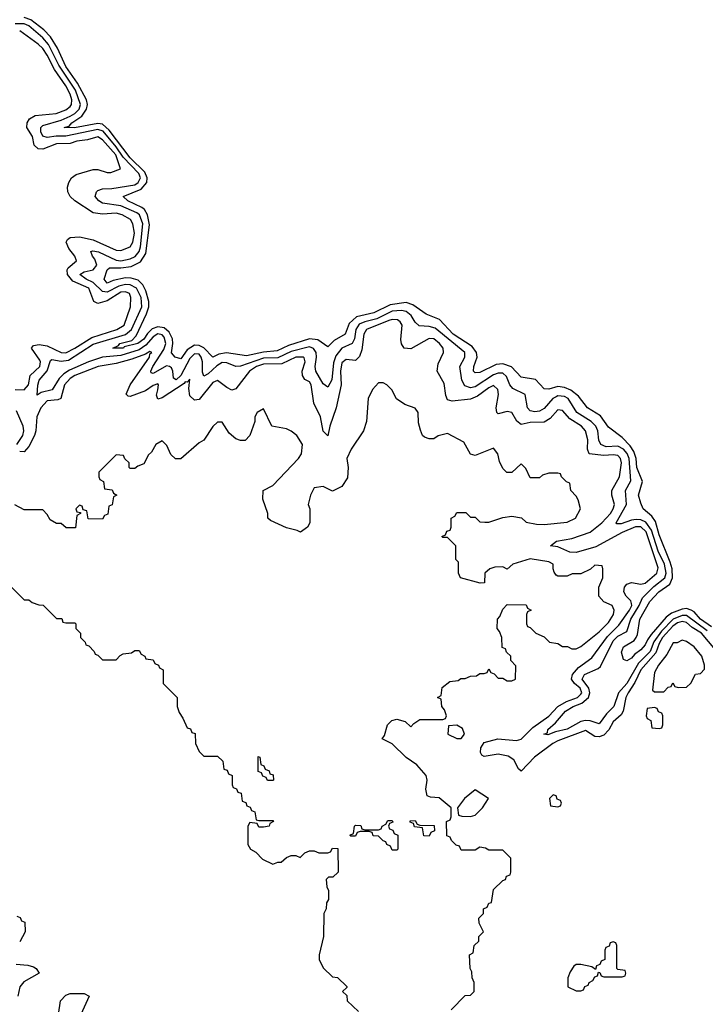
# Model space of a CAD drawing. Header units: inches. Extents: x 2710751 to 2829008, y 857003 to 965602.
# Tile 50 of 256: x 2734250 to 2737231, y 904055 to 908339. Entities that reach past the tile are written whole.
import ezdxf

# ---------------------------------------------------------------- set-up
doc = ezdxf.new("R2010")
doc.units = ezdxf.units.IN
doc.header["$MEASUREMENT"] = 0
doc.layers.add('C7930', color=7, linetype='Continuous')

msp = doc.modelspace()

# ---------------------------------------------------------------- linework, layer by layer
at = {"layer": 'C7930', "color": 2}
for points, elevation in [([(2737257.6, 905697.6), (2737209.8, 905730), (2737182.2, 905762.2), (2737169.9, 905769.9), (2737150, 905776.1), (2737130, 905774), (2737084.2, 905755.8), (2737061, 905739), (2736996, 905664), (2736979, 905641), (2736970, 905619.3), (2736950, 905597), (2736922.9, 905577.1), (2736910, 905560.9), (2736890, 905549.2), (2736875.3, 905555.3), (2736867.2, 905587.2), (2736875.1, 905610), (2736922, 905638), (2736929.8, 905650.2), (2736935.8, 905664.2), (2736946, 905730), (2736990, 905806.7), (2737028.6, 905850), (2737076.8, 905883.2), (2737088.2, 905910), (2737086.8, 905950), (2737078.9, 905978.9), (2737030, 906098), (2737015.2, 906155.2), (2736998.4, 906178.4), (2736961.2, 906210), (2736950, 906235.3), (2736940.5, 906270), (2736958.3, 906330), (2736933.5, 906390), (2736929.8, 906430), (2736920.4, 906460.4), (2736904.5, 906484.5), (2736870, 906520.7), (2736810, 906565.1), (2736774.8, 906614.8), (2736719.5, 906650), (2736680.1, 906700.1), (2736646.3, 906726.3), (2736618.5, 906738.5), (2736590, 906742.7), (2736550, 906731.8), (2736530, 906732.7), (2736492.6, 906772.6), (2736430, 906783.7), (2736388.1, 906828.1), (2736350, 906842), (2736321.8, 906838.2), (2736250, 906802.9), (2736230, 906802.7), (2736223.7, 906810), (2736225.1, 906830), (2736238.9, 906870), (2736236.3, 906890), (2736217.2, 906917.2), (2736135.1, 906970), (2736074.9, 907034.9), (2736017.7, 907057.7), (2735958.7, 907098.7), (2735930, 907107.7), (2735861.5, 907098.5), (2735790, 907063.1), (2735713.9, 907046.1), (2735683.1, 907016.9), (2735664.9, 906970), (2735617.7, 906942.3), (2735590, 906916), (2735545.6, 906945.6), (2735510, 906949.8), (2735419.2, 906920.8), (2735370, 906898), (2735310, 906892.1), (2735236.3, 906876.3), (2735149.8, 906889.8), (2735116.5, 906883.5), (2735090, 906869.7), (2735050.8, 906910.8), (2735030, 906921.4), (2735010, 906922), (2734978, 906902), (2734950, 906863.6), (2734926.6, 906870), (2734909.8, 906889.8), (2734916.4, 906930), (2734914.5, 906950), (2734899.7, 906979.7), (2734877.9, 906997.9), (2734850, 907002.5), (2734826.1, 906993.9), (2734806, 906974), (2734790, 906948.9), (2734764, 906930), (2734704.5, 906915.5), (2734701, 906910), (2734655.3, 906910), (2734678.9, 906921.1), (2734685.2, 906930), (2734736.9, 906943.1), (2734756.5, 906963.5), (2734801.1, 907058.9), (2734811, 907090), (2734811.8, 907111.8), (2734798.9, 907158.9), (2734785.2, 907185.2), (2734765.2, 907205.2), (2734734.5, 907214.5), (2734710, 907215.1), (2734656.4, 907203.6), (2734630, 907192.7), (2734617, 907210), (2734630, 907250.8), (2734640.7, 907259.3), (2734690, 907258.8), (2734734.9, 907265.1), (2734774.7, 907285.3), (2734798, 907322), (2734813.9, 907446.1), (2734805.5, 907490), (2734792.3, 907512.3), (2734781, 907521), (2734719.5, 907550), (2734699.3, 907570), (2734778.1, 907601.9), (2734802.8, 907630), (2734804.2, 907650), (2734794.7, 907674.7), (2734730, 907737.8), (2734638.6, 907858.6), (2734610, 907884.2), (2734590, 907887.6), (2734487.9, 907867.9), (2734444, 907870), (2734464.7, 907875.3), (2734477, 907890), (2734520.6, 907919.4), (2734540.8, 907950), (2734544.6, 907970), (2734540.3, 907990), (2734501.9, 908061.9), (2734450, 908135.4), (2734414.4, 908214.4), (2734383.5, 908263.5), (2734354.9, 908294.9), (2734298.1, 908338.1), (2734270, 908347.9)], 2), ([(2737239.3, 905679.3), (2737150, 905745.9), (2737130, 905746.4), (2737091.3, 905730), (2737041.3, 905678.7), (2737007.9, 905632.1), (2736990.9, 905589.1), (2736940.5, 905539.5), (2736890, 905451.1), (2736853.8, 905410), (2736833.1, 905350), (2736801.8, 905318.1), (2736770, 905275.6), (2736730, 905288.7), (2736710, 905289.8), (2736690, 905285.3), (2736630, 905251.2), (2736579.9, 905240.1), (2736547, 905227), (2736529.3, 905229.3), (2736544.7, 905235.3), (2736547, 905250), (2736580.1, 905279.9), (2736623, 905330), (2736656.2, 905350), (2736694.5, 905365.5), (2736722.8, 905390), (2736729, 905410), (2736724.4, 905430), (2736696.3, 905470), (2736705.6, 905490), (2736764.6, 905515.4), (2736775.6, 905524.4), (2736830, 905636), (2736850, 905656.5), (2736890, 905677.1), (2736906.6, 905730), (2736943.7, 905790), (2736957.3, 905822.7), (2737007.8, 905872.2), (2737055.7, 905910), (2737060.6, 905930), (2737053.1, 905970), (2737026.8, 906026.8), (2736997.3, 906117.3), (2736972.8, 906152.8), (2736950, 906162.7), (2736930, 906164.5), (2736910, 906161.8), (2736865.4, 906145.4), (2736845.8, 906145.8), (2736843.7, 906150), (2736888.5, 906230), (2736883.5, 906290), (2736907.5, 906332.5), (2736899.5, 906430), (2736891.8, 906451.8), (2736875.8, 906470), (2736850, 906482.5), (2736800.6, 906480.6), (2736776.2, 906490), (2736768.7, 906508.7), (2736764.4, 906550), (2736755.4, 906570), (2736735.1, 906590), (2736672.6, 906630), (2736634.8, 906690), (2736618.6, 906698.6), (2736590, 906701.8), (2736581.9, 906698.1), (2736567.4, 906690), (2736530, 906646.6), (2736510, 906634.8), (2736490, 906632.3), (2736470, 906637.4), (2736457.4, 906650), (2736447.8, 906707.8), (2736393.5, 906733.5), (2736381, 906750), (2736366.9, 906786.9), (2736350, 906801), (2736330, 906800.8), (2736310, 906793.5), (2736230, 906741.2), (2736210, 906737.6), (2736185.6, 906745.6), (2736172.4, 906770), (2736164, 906830), (2736185.1, 906870), (2736185.4, 906890), (2736056.5, 906996.5), (2736030, 907003.5), (2735986.4, 907006.4), (2735970, 907022), (2735951.8, 907051.8), (2735930, 907068.6), (2735910, 907073.7), (2735870, 907069.8), (2735802.6, 907037.4), (2735750, 907024.5), (2735726.5, 907013.5), (2735712, 906990), (2735706.2, 906950), (2735695.6, 906930), (2735650, 906909.8), (2735623.9, 906876.1), (2735614.1, 906845.9), (2735607.8, 906772.2), (2735590, 906739.3), (2735570, 906754), (2735537.6, 906810), (2735534, 906830), (2735540.7, 906870), (2735538.8, 906890), (2735528, 906908), (2735510, 906914.6), (2735430, 906894.5), (2735372.7, 906867.3), (2735310, 906865.9), (2735210, 906831.6), (2735190, 906829.7), (2735150, 906846.2), (2735130, 906847.7), (2735106.8, 906833.2), (2735070, 906797.7), (2735050, 906787.3), (2735044.7, 906804.7), (2735044.5, 906850), (2735039.4, 906870), (2735030, 906882.7), (2735010, 906884.8), (2734990, 906864), (2734951, 906790), (2734930, 906771.6), (2734919.3, 906779.3), (2734916.4, 906810), (2734910, 906824.5), (2734901.2, 906830), (2734887.8, 906832.2), (2734830, 906799.6), (2734822, 906802), (2734819.6, 906810), (2734828.8, 906830), (2734876.2, 906903.8), (2734885.6, 906930), (2734877.8, 906957.8), (2734870, 906966.8), (2734850, 906971.3), (2734830, 906959), (2734797.8, 906922.2), (2734770, 906902.4), (2734690, 906877), (2734610, 906869.9), (2734549.4, 906850.6), (2734466.9, 906813.1), (2734442, 906798), (2734422.3, 906777.7), (2734391.7, 906728.3), (2734343.1, 906716.9), (2734325.6, 906705.6), (2734328.5, 906748.5), (2734335.1, 906770), (2734369.1, 906810.9), (2734384.1, 906855.9), (2734390, 906860.4), (2734430, 906852.8), (2734462.7, 906857.3), (2734570, 906926.3), (2734710, 906969.4), (2734736.5, 906990), (2734781.3, 907090), (2734778.4, 907130), (2734758.5, 907170), (2734730, 907185.2), (2734710, 907186.1), (2734680.8, 907179.2), (2734630, 907152.9), (2734610, 907155.5), (2734570, 907195.3), (2734539.5, 907210), (2734512, 907230), (2734530, 907242), (2734570, 907250.3), (2734584.8, 907270), (2734576.8, 907296.8), (2734566, 907310), (2734559, 907330), (2734567.3, 907332.7), (2734592, 907328), (2734670, 907292.5), (2734689.5, 907289.5), (2734730, 907297.8), (2734751.4, 907308.6), (2734768.9, 907330), (2734775.7, 907350), (2734784.9, 907450), (2734771.5, 907490), (2734758.6, 907498.6), (2734690, 907528.3), (2734610, 907540.9), (2734593.6, 907550), (2734578.7, 907570), (2734583.7, 907590), (2734590, 907595.5), (2734610, 907602), (2734650, 907603.6), (2734750, 907620.5), (2734765.1, 907630), (2734774.7, 907650), (2734768, 907670), (2734700.5, 907740.5), (2734670, 907785.4), (2734612.9, 907852.9), (2734590, 907860.2), (2734450, 907831.2), (2734408, 907832), (2734370, 907826), (2734350, 907831.8), (2734341.8, 907850), (2734342.3, 907870), (2734350, 907878.9), (2734430, 907901.1), (2734470, 907918.7), (2734490, 907931.1), (2734508.1, 907950), (2734514, 907970), (2734492.2, 908032.2), (2734420.5, 908140.5), (2734374.9, 908230), (2734350, 908260.3), (2734290, 908311.3), (2734270, 908321.2), (2734230, 908320.8)], 6), ([(2734230, 906730.3), (2734270, 906727.9), (2734288.2, 906750), (2734296, 906790), (2734337.2, 906830), (2734340.3, 906850), (2734337.3, 906857.3), (2734302, 906910), (2734310, 906920.7), (2734334.5, 906925.5), (2734370, 906920.2), (2734430, 906890.4), (2734450, 906889.2), (2734490, 906909.2), (2734563.6, 906956.4), (2734672.7, 906990), (2734703.7, 907010), (2734732, 907090), (2734733.6, 907130), (2734727.2, 907147.2), (2734710, 907154.2), (2734690, 907152.5), (2734630, 907116), (2734590, 907104.5), (2734572, 907112), (2734551.1, 907170), (2734480.6, 907200.6), (2734457.7, 907230), (2734455.8, 907250), (2734460.3, 907259.7), (2734497.2, 907290), (2734489.3, 907310), (2734463, 907343), (2734452.3, 907370), (2734458, 907382), (2734469.5, 907390.5), (2734510, 907394.4), (2734570, 907380.3), (2734670, 907335.5), (2734690, 907334), (2734730, 907350.7), (2734741.6, 907370), (2734749.5, 907410), (2734742, 907450), (2734732, 907470), (2734696, 907490), (2734670, 907496.4), (2734610, 907493), (2734570, 907498), (2734489, 907550), (2734469.5, 907569.5), (2734459, 907590), (2734457.2, 907610), (2734464, 907630), (2734475.3, 907650), (2734495.1, 907664.9), (2734570, 907687.3), (2734590, 907687.3), (2734630, 907673.4), (2734646.3, 907673.7), (2734688.7, 907690), (2734668.2, 907750), (2734610, 907815.8), (2734590, 907829.6), (2734544.5, 907815.5), (2734498, 907810), (2734470, 907799.7), (2734410, 907799.1), (2734350, 907775.4), (2734330, 907776.9), (2734312.3, 907792.3), (2734305.1, 907830), (2734280.9, 907870), (2734282, 907890), (2734292.7, 907907.3), (2734317.6, 907922.4), (2734408, 907930), (2734450, 907946.3), (2734470, 907960.5), (2734475.8, 907970), (2734476, 907990), (2734470, 908014.5), (2734450, 908051.5), (2734401.6, 908121.6), (2734370, 908183.7), (2734350, 908213), (2734330, 908232.8), (2734250, 908289.5)], 10), ([(2737298.2, 905570), (2737215.1, 905670), (2737174.5, 905694.5), (2737150, 905715.3), (2737130, 905720.2), (2737110, 905714.7), (2737090, 905699.4), (2737045.5, 905650), (2737030, 905624.7), (2737015.5, 905584.5), (2736950.2, 905510), (2736924.8, 905455.2), (2736895, 905410), (2736885, 905390), (2736873.4, 905330), (2736865.7, 905314.3), (2736830, 905283.6), (2736811.8, 905248.2), (2736790, 905225.4), (2736770, 905218.3), (2736750, 905220.5), (2736710, 905246.3), (2736590, 905201.6), (2736567.4, 905190), (2736488.5, 905130), (2736430, 905069), (2736419.3, 905079.3), (2736398, 905118), (2736374.3, 905134.3), (2736330, 905143.1), (2736270, 905133.2), (2736259, 905139), (2736253.2, 905150), (2736255.1, 905170), (2736270, 905194), (2736329.6, 905210.4), (2736410, 905202.6), (2736430, 905208.7), (2736480.9, 905259.1), (2736550, 905309), (2736589.9, 905350.1), (2736628, 905372), (2736674.7, 905390), (2736690, 905404.2), (2736693.6, 905410), (2736687.3, 905430), (2736662.6, 905450), (2736649.7, 905470), (2736653.1, 905490), (2736680.2, 905519.8), (2736737.2, 905562.8), (2736805.7, 905654.3), (2736855.4, 905704.6), (2736901.5, 905770), (2736911.5, 905790), (2736910, 905799), (2736907.1, 905810), (2736887.3, 905830), (2736876.4, 905850), (2736879.1, 905870), (2736890, 905882.6), (2736910, 905890.3), (2736950, 905882), (2736970, 905886.7), (2737019.6, 905930), (2737026.3, 905953.7), (2736973.4, 906110), (2736950, 906132.2), (2736928.2, 906131.8), (2736870, 906107), (2736755.2, 906044.8), (2736670, 906019.8), (2736642.2, 906022.2), (2736590, 906044.7), (2736558, 906050), (2736584, 906070), (2736650, 906081.3), (2736730.5, 906109.5), (2736781, 906150), (2736818.5, 906190), (2736831, 906210), (2736835.8, 906230), (2736824.5, 906270), (2736824.5, 906290), (2736857.4, 906350), (2736866.6, 906410), (2736863, 906430), (2736850, 906442), (2736830, 906446), (2736790, 906443.1), (2736726.6, 906450), (2736718.9, 906470), (2736720.4, 906510), (2736709.6, 906550), (2736693, 906570), (2736642.2, 906602.2), (2736610, 906638), (2736590, 906640.9), (2736556.1, 906603.9), (2736530, 906587.3), (2736470, 906585.6), (2736430, 906577.2), (2736412, 906592), (2736389.1, 906629.1), (2736370, 906634), (2736330, 906624), (2736324, 906630), (2736321.2, 906650), (2736331.7, 906708.3), (2736329.5, 906729.5), (2736310, 906747), (2736290, 906737.4), (2736240, 906700), (2736210, 906687), (2736130, 906679.3), (2736110, 906684), (2736102.9, 906702.9), (2736096.2, 906756.2), (2736065.2, 906810), (2736070, 906842), (2736093.2, 906890), (2736091.8, 906910), (2736075.6, 906930), (2736050, 906949.5), (2736030, 906951.3), (2735950, 906906.6), (2735922, 906910), (2735910, 906928), (2735907.5, 906947.5), (2735913.3, 907010), (2735904.4, 907024.4), (2735892.9, 907032.9), (2735870, 907034.2), (2735854.8, 907030), (2735757.6, 906990), (2735745.8, 906970), (2735737.5, 906902.5), (2735726.9, 906873.1), (2735710, 906856), (2735670, 906859.5), (2735650, 906846), (2735644.2, 906810), (2735647.9, 906750), (2735626.5, 906650), (2735598, 906570), (2735590, 906528.7), (2735570, 906548), (2735557.6, 906610), (2735529.4, 906670), (2735517.6, 906750), (2735510, 906762.7), (2735490, 906773.2), (2735479.5, 906790), (2735478.7, 906810), (2735491.1, 906850), (2735486.8, 906866.8), (2735482, 906870), (2735450, 906869.7), (2735390, 906841.4), (2735310, 906840.2), (2735279.5, 906830), (2735248.7, 906810), (2735190, 906732.7), (2735172.8, 906727.2), (2735150, 906738), (2735110, 906769.4), (2735090, 906760.7), (2735030, 906686), (2735010, 906682.7), (2734990, 906702), (2734986, 906734), (2734990, 906775.3), (2734978, 906762), (2734970, 906762.9), (2734964.8, 906755.2), (2734870, 906693.3), (2734850, 906687.3), (2734844.4, 906704.4), (2734851.2, 906728.8), (2734853.3, 906750), (2734850, 906754.5), (2734830, 906747), (2734796.6, 906723.4), (2734730, 906699.5), (2734721.2, 906701.2), (2734713.2, 906710), (2734730.9, 906750), (2734814.5, 906870), (2734815.9, 906884.1), (2734824, 906890), (2734815.6, 906895.6), (2734796.7, 906883.3), (2734738, 906862), (2734670, 906843.1), (2734591.3, 906830), (2734490, 906790.6), (2734470, 906778.2), (2734444.2, 906750), (2734429, 906691), (2734415.5, 906684.5), (2734370, 906679.8), (2734342, 906650), (2734324.9, 906610), (2734319.5, 906550), (2734313.7, 906530), (2734290, 906482), (2734270, 906458.4), (2734250, 906459.5)], 10), ([(2736126, 904030), (2736187.3, 904092.7), (2736210, 904094), (2736226, 904110), (2736226, 904150), (2736218, 904170), (2736216.4, 904196.4), (2736208, 904210), (2736206, 904270), (2736222, 904278), (2736226, 904310), (2736246, 904330), (2736246, 904350), (2736266, 904370), (2736248.4, 904408.4), (2736246, 904430), (2736266, 904450), (2736266, 904470), (2736282, 904478), (2736290, 904494), (2736302, 904498), (2736310, 904554), (2736350, 904594), (2736362, 904598), (2736367.3, 904612.7), (2736382, 904618), (2736386, 904630), (2736386, 904690), (2736350, 904726), (2736290, 904726), (2736274.6, 904734.6), (2736250, 904738), (2736230, 904726), (2736170, 904726), (2736162, 904742), (2736147.3, 904747.3), (2736127.3, 904767.3), (2736122, 904782), (2736107.3, 904787.3), (2736106, 904850), (2736122, 904858), (2736126, 904870), (2736126, 904910), (2736073.6, 904953.6), (2736036.4, 904956.4), (2736022, 904962), (2736015.3, 904990), (2736022, 905030), (2736018, 905050), (2735976.5, 905096.5), (2735930, 905128), (2735870, 905188), (2735826, 905210), (2735836.4, 905223.6), (2735848.7, 905270), (2735868, 905290), (2735890, 905296), (2735925.4, 905285.4), (2735950, 905262), (2735963.1, 905276.9), (2735990, 905294), (2736090, 905294), (2736102, 905298), (2736106, 905310), (2736096.4, 905336.4), (2736086, 905350), (2736082, 905382), (2736066, 905390), (2736082, 905398), (2736087.3, 905432.7), (2736120.4, 905459.6), (2736156.4, 905463.6), (2736168.4, 905471.6), (2736187.3, 905472.7), (2736210, 905482), (2736236.4, 905483.6), (2736250, 905494), (2736270, 905494), (2736282, 905498), (2736290, 905514), (2736298, 905498), (2736312.7, 905492.7), (2736330, 905474), (2736350, 905474), (2736370, 905462), (2736390, 905462), (2736406, 905470), (2736407.3, 905527.3), (2736386, 905550), (2736386, 905570), (2736367.3, 905587.3), (2736362, 905602), (2736347.3, 905607.3), (2736346, 905650), (2736336.4, 905676.4), (2736326, 905690), (2736328, 905730), (2736338, 905742), (2736350, 905774), (2736370, 905794), (2736452.7, 905792.7), (2736458, 905778), (2736474, 905770), (2736458, 905762), (2736454, 905750), (2736454, 905710), (2736458, 905698), (2736470, 905694), (2736494, 905670), (2736530, 905654), (2736554, 905630), (2736590, 905624.7), (2736610, 905612), (2736632, 905612), (2736650, 905602), (2736670, 905602), (2736690, 905612), (2736770, 905674.8), (2736810, 905716), (2736832.3, 905750), (2736835.3, 905770), (2736826, 905790), (2736790, 905806), (2736768, 905830), (2736768, 905870), (2736786, 905910), (2736786, 905950), (2736782, 905962), (2736750, 905966), (2736731.6, 905948.4), (2736690, 905928), (2736652.7, 905927.3), (2736630, 905918), (2736590, 905918), (2736582, 905922), (2736574.6, 905934.6), (2736569, 905949), (2736569, 905970), (2736550, 905979.5), (2736470, 905993.2), (2736394, 905970), (2736370, 905948), (2736350, 905958), (2736316.4, 905956.4), (2736294, 905950), (2736272, 905930), (2736271.6, 905888.4), (2736252.7, 905887.3), (2736166, 905910), (2736158, 905930), (2736158, 905978), (2736146, 905990), (2736146, 906050), (2736110, 906086), (2736090, 906086), (2736086, 906090), (2736102, 906098), (2736107.3, 906112.7), (2736122, 906118), (2736126, 906130), (2736126, 906170), (2736142, 906178), (2736150, 906194), (2736190, 906194), (2736210, 906174), (2736230, 906174), (2736250, 906154), (2736272.7, 906152.7), (2736290, 906152), (2736350, 906172), (2736390, 906178), (2736431.6, 906171.6), (2736452.7, 906152.7), (2736496.4, 906143.6), (2736530, 906142), (2736630, 906152), (2736666, 906170), (2736688, 906210), (2736678, 906250), (2736670, 906266), (2736646, 906290), (2736642, 906322), (2736628, 906328), (2736606, 906350), (2736602, 906362), (2736590, 906366), (2736550, 906366), (2736523.6, 906356.4), (2736510, 906346), (2736470, 906346), (2736450, 906386), (2736430, 906406), (2736390, 906368), (2736368.4, 906368.4), (2736350, 906386), (2736336.5, 906416.5), (2736329.1, 906449.1), (2736310, 906474), (2736230, 906442), (2736210, 906448), (2736180.4, 906500.4), (2736110, 906538), (2736070, 906528.7), (2736050, 906515.3), (2736030, 906515.3), (2736010, 906522), (2736002, 906530), (2735992.9, 906552.9), (2735984.7, 906584.7), (2735982, 906630), (2735970, 906648), (2735924, 906664), (2735888.9, 906688.9), (2735868.4, 906728.4), (2735846, 906750), (2735830, 906758), (2735810, 906758), (2735784.7, 906730), (2735764.7, 906690), (2735758, 906590), (2735744.7, 906550), (2735691.3, 906470), (2735672, 906430), (2735678, 906390), (2735675.3, 906344.7), (2735650, 906308), (2735610, 906288), (2735570, 906308), (2735530, 906302), (2735514.8, 906270), (2735504.7, 906230), (2735511.3, 906210), (2735511.1, 906148.9), (2735502, 906130), (2735471.6, 906108.4), (2735456.4, 906116.4), (2735410, 906128), (2735340.2, 906160.2), (2735328.7, 906170), (2735328.7, 906190), (2735307.3, 906252.7), (2735308, 906290), (2735350, 906312), (2735462, 906430), (2735475.3, 906450), (2735479, 906490), (2735455.3, 906530), (2735430, 906548.7), (2735410, 906558), (2735346, 906570), (2735310, 906646), (2735282, 906630), (2735272, 906610), (2735272, 906590), (2735251, 906529), (2735230, 906508), (2735210, 906508), (2735190, 906515.3), (2735160.2, 906540.2), (2735130, 906588), (2735110, 906588), (2735090, 906568), (2735050.7, 906509.3), (2735030, 906498), (2734950, 906428), (2734927.3, 906427.3), (2734907.3, 906447.3), (2734890, 906486), (2734870, 906506), (2734842, 906490), (2734823.6, 906456.4), (2734810, 906446), (2734790, 906406), (2734763.6, 906396.4), (2734750, 906386), (2734730, 906386), (2734726, 906390), (2734726, 906410), (2734707.3, 906427.3), (2734702, 906442), (2734670, 906446), (2734594, 906370), (2734594, 906350), (2734598, 906338), (2734614, 906330), (2734618, 906298), (2734652.7, 906292.7), (2734658, 906278), (2734672, 906270), (2734658, 906262), (2734652.7, 906227.3), (2734638, 906222), (2734632.7, 906187.3), (2734618, 906182), (2734610, 906166), (2734547.3, 906167.3), (2734542, 906202), (2734526, 906206), (2734522, 906222), (2734510, 906226), (2734494, 906210), (2734498, 906198), (2734514, 906194), (2734514, 906190), (2734498, 906182), (2734492.7, 906127.3), (2734452.7, 906127.3), (2734430, 906146), (2734410, 906146), (2734383.1, 906163.1), (2734370, 906186), (2734350, 906206), (2734270, 906206), (2734228.4, 906228.4)], 14), ([(2734237.6, 906490), (2734263.5, 906530), (2734268.4, 906550), (2734265.1, 906570), (2734236.5, 906636.5)], 10), ([(2734214, 905870), (2734270, 905814), (2734290, 905814), (2734303.6, 905803.6), (2734332.7, 905792.7), (2734351.6, 905791.6), (2734410, 905734), (2734432.7, 905732.7), (2734438, 905718), (2734450, 905714), (2734490, 905714), (2734494, 905710), (2734494, 905690), (2734514, 905670), (2734514, 905650), (2734534, 905630), (2734538, 905618), (2734550, 905614), (2734574, 905590), (2734578, 905578), (2734590, 905574), (2734610, 905554), (2734670, 905554), (2734687.3, 905572.7), (2734700.4, 905579.6), (2734736.4, 905583.6), (2734750, 905594), (2734770, 905594), (2734778, 905578), (2734794, 905570), (2734798, 905558), (2734830, 905554), (2734838, 905538), (2734854, 905530), (2734858, 905518), (2734874, 905510), (2734874, 905450), (2734934, 905390), (2734934, 905350), (2734943.6, 905323.6), (2734959.6, 905299.6), (2734978, 905258), (2734992.7, 905252.7), (2734998, 905238), (2735012.7, 905232.7), (2735014, 905190), (2735030, 905154), (2735050, 905134), (2735110, 905134), (2735132.7, 905112.7), (2735138, 905078), (2735152.7, 905072.7), (2735158, 905058), (2735174, 905050), (2735174, 905010), (2735178, 904998), (2735192.7, 904992.7), (2735198, 904978), (2735212.7, 904972.7), (2735218, 904938), (2735232.7, 904932.7), (2735238, 904918), (2735252.7, 904912.7), (2735258, 904898), (2735272.7, 904892.7), (2735278, 904858), (2735290, 904854), (2735350, 904854), (2735354, 904850), (2735338, 904842), (2735334, 904830), (2735310, 904826), (2735290, 904826), (2735282, 904842), (2735250, 904846), (2735242, 904830), (2735242, 904750), (2735254, 904730), (2735276.9, 904716.9), (2735306.4, 904686.4), (2735350, 904664.7), (2735372.7, 904672.7), (2735387.3, 904672.7), (2735410, 904694), (2735430, 904702), (2735450, 904702), (2735470, 904694), (2735490, 904714), (2735510, 904722), (2735530, 904722), (2735550, 904714), (2735590, 904714), (2735602, 904718), (2735610, 904734), (2735632.7, 904732.7), (2735634, 904630), (2735611.6, 904608.4), (2735592.7, 904607.3), (2735582, 904598), (2735585.4, 904565.4), (2735592, 904550), (2735592, 904510), (2735583.6, 904496.4), (2735582, 904470), (2735572, 904450), (2735571.3, 904350), (2735552, 904270), (2735552, 904250), (2735570, 904214), (2735610, 904174), (2735631.6, 904171.6), (2735672.7, 904132.7), (2735672.7, 904127.3), (2735654, 904110), (2735672.7, 904092.7), (2735674, 904070), (2735723.6, 904023.6)], 14), ([(2734238, 904438), (2734252.7, 904432.7), (2734258, 904418), (2734271.6, 904411.6), (2734274, 904370), (2734250, 904326)], 10), ([(2734234, 904230), (2734285.4, 904225.4), (2734310, 904218), (2734322, 904210), (2734334, 904190), (2734267.7, 904152.3), (2734251, 904130), (2734242, 904090)], 10), ([(2734418, 904010), (2734428, 904070), (2734450, 904094), (2734470, 904102), (2734530, 904102), (2734552, 904090), (2734516.3, 904010)], 10)]:
    msp.add_lwpolyline(points, dxfattribs=dict(at, elevation=elevation))
at = {"layer": 'C7930', "color": 2, "elevation": 14}
for points in [[(2737130, 905639), (2737108, 905628), (2737092, 905628), (2737064, 905576), (2737027.3, 905530), (2737010, 905498), (2737002, 905422), (2737010, 905414), (2737050, 905414), (2737070, 905434), (2737082, 905438), (2737090, 905454), (2737098, 905438), (2737112.7, 905432.7), (2737150, 905434), (2737168.4, 905451.6), (2737188.9, 905491.1), (2737210, 905494), (2737227.3, 905512.7), (2737228, 905530), (2737215.3, 905570), (2737182, 905610), (2737150, 905633.2)], [(2737010, 905346), (2736978, 905342), (2736974, 905310), (2736978, 905298), (2736994, 905290), (2736998, 905258), (2737030, 905254), (2737042, 905258), (2737046, 905270), (2737046, 905310), (2737042, 905322), (2737027.3, 905327.3), (2737022, 905342)], [(2736150, 905268.7), (2736114, 905266), (2736112, 905230), (2736150, 905211.3), (2736170, 905211.3), (2736184, 905230), (2736174.8, 905254.8)], [(2735328, 905028), (2735322, 905042), (2735307.3, 905047.3), (2735302, 905062), (2735287.3, 905067.3), (2735287.3, 905132.7), (2735294, 905130), (2735298, 905098), (2735312, 905092), (2735318, 905078), (2735334, 905070), (2735338, 905058), (2735352.7, 905052.7), (2735354, 905030), (2735350, 905028)], [(2736230, 904988), (2736184.7, 904950), (2736154, 904910), (2736158, 904878), (2736172.7, 904872.7), (2736210, 904871.3), (2736230, 904878), (2736262, 904910), (2736288.7, 904950)], [(2736570, 904966), (2736554, 904950), (2736558, 904918), (2736590, 904914), (2736602, 904918), (2736606, 904930), (2736602, 904942), (2736587.3, 904947.3), (2736582, 904962)], [(2735870, 904726), (2735862, 904742), (2735846, 904750), (2735842, 904762), (2735830, 904766), (2735810, 904786), (2735787.3, 904787.3), (2735782, 904802), (2735770, 904806), (2735730, 904806), (2735718, 904802), (2735710, 904786), (2735690, 904786), (2735686, 904790), (2735702, 904798), (2735706, 904830), (2735710, 904834), (2735732.7, 904832.7), (2735738, 904818), (2735750, 904814), (2735810, 904814), (2735822, 904818), (2735826, 904830), (2735842, 904838), (2735850, 904854), (2735870, 904854), (2735872.7, 904847.3), (2735858, 904842), (2735854, 904830), (2735858, 904818), (2735872.7, 904812.7), (2735878, 904798), (2735894, 904790), (2735894, 904730), (2735890, 904726)], [(2736030, 904786), (2736007.3, 904787.3), (2736002, 904822), (2735967.3, 904827.3), (2735962, 904842), (2735947.3, 904847.3), (2735947.3, 904852.7), (2735970, 904854), (2735978, 904838), (2735990, 904834), (2736052.7, 904832.7), (2736054, 904810), (2736038, 904802)], [(2736830, 904326), (2736818, 904322), (2736812.7, 904307.3), (2736798, 904302), (2736794, 904290), (2736794, 904250), (2736778, 904242), (2736772.7, 904227.3), (2736758, 904222), (2736754, 904206), (2736738, 904218), (2736690, 904228), (2736670, 904228), (2736659.6, 904220.4), (2736643.6, 904196.4), (2736634, 904170), (2736634, 904130), (2736670, 904114), (2736690, 904114), (2736702, 904118), (2736707.3, 904132.7), (2736722, 904138), (2736726, 904150), (2736742, 904158), (2736750, 904174), (2736762, 904178), (2736766, 904194), (2736772.7, 904192.7), (2736778, 904178), (2736790, 904174), (2736870, 904174), (2736882, 904178), (2736886, 904190), (2736882, 904202), (2736850, 904206), (2736846, 904210), (2736846, 904310), (2736842, 904322)]]:
    msp.add_lwpolyline(points, close=True, dxfattribs=at)

doc.saveas('drawing.dxf')
